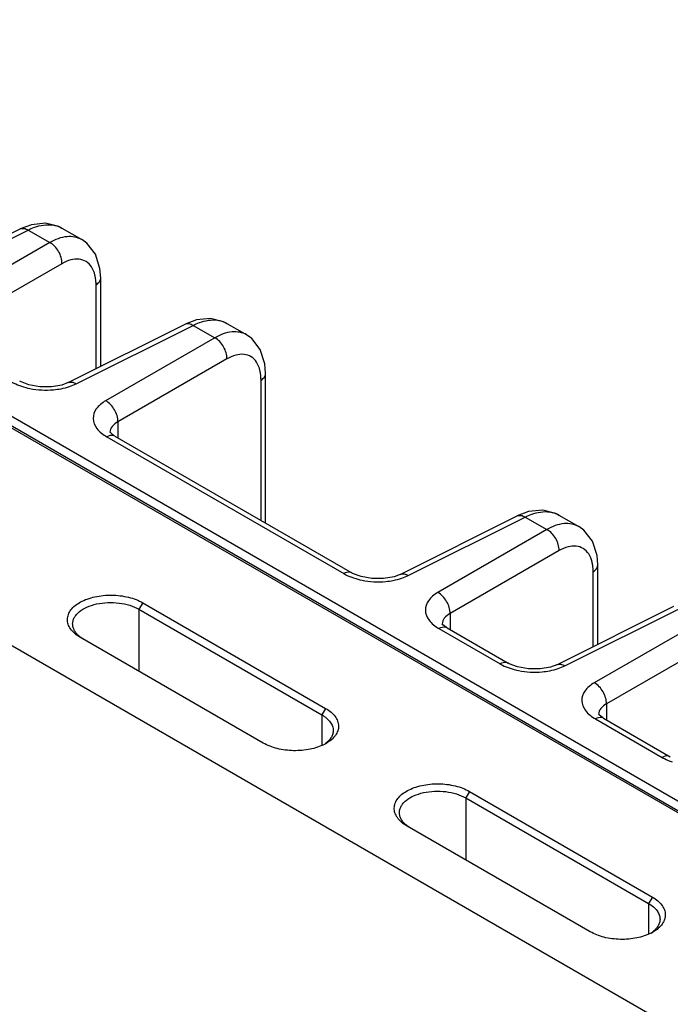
# Model space of a CAD drawing. Header units: inches. Extents: x 0 to 34, y 0 to 22.
# Tile 54 of 157: x 8.3 to 9.4, y 5.2 to 6.8. Entities that reach past the tile are written whole.
import ezdxf

# ---------------------------------------------------------------- set-up
doc = ezdxf.new("R2010")
doc.units = ezdxf.units.IN
doc.header["$LTSCALE"] = 1.87
doc.header["$MEASUREMENT"] = 0
doc.layers.get('0').update_dxf_attribs({"linetype": 'CONTINUOUS'})

msp = doc.modelspace()

# ---------------------------------------------------------------- linework, layer by layer
at = {"color": 7, "linetype": 'CONTINUOUS'}
for p, q in [((4.0513, 8.5833), (10.2445, 5.0077)), ((5.5526, 7.6965), (10.226, 4.9984)), ((5.558, 7.697), (10.2315, 4.9989)), ((9.9032, 4.8121), (5.2242, 7.5134)), ((8.2772, 6.4912), (8.2578, 6.4839)), ((8.0575, 6.3839), (8.2578, 6.4839)), ((8.0714, 6.382), (8.2717, 6.482)), ((8.2578, 6.4839), (8.2578, 6.4839)), ((8.2717, 6.482), (8.3087, 6.4606)), ((8.3293, 6.4854), (8.3633, 6.4657)), ((8.3087, 6.4606), (8.1219, 6.3528)), ((8.3295, 6.4245), (8.1427, 6.3167)), ((8.3958, 6.2487), (8.3958, 6.4)), ((8.3879, 6.2447), (8.3879, 6.3883)), ((8.5596, 6.3282), (8.5402, 6.3208)), ((8.3399, 6.2208), (8.5402, 6.3208)), ((8.3538, 6.2189), (8.5541, 6.3189)), ((8.5402, 6.3208), (8.5402, 6.3208)), ((8.5541, 6.3189), (8.5911, 6.2976)), ((8.6117, 6.3223), (8.6458, 6.3026)), ((8.5911, 6.2976), (8.4043, 6.1897)), ((8.612, 6.2614), (8.4252, 6.1536)), ((8.6703, 5.9847), (8.6703, 6.2253)), ((8.6782, 5.9801), (8.6782, 6.2369)), ((8.4252, 6.1536), (8.4252, 6.1262)), ((8.4063, 6.128), (8.8118, 5.8939)), ((8.4117, 6.1354), (8.4117, 6.1353)), ((8.4129, 6.1347), (8.4118, 6.1361)), ((8.4203, 6.1291), (8.8258, 5.8949)), ((8.9086, 5.8925), (9.1089, 5.9925)), ((8.9225, 5.8906), (9.1228, 5.9906)), ((9.1283, 5.9999), (9.1089, 5.9925)), ((9.1089, 5.9925), (9.1089, 5.9925)), ((9.1228, 5.9906), (9.1598, 5.9693)), ((9.1804, 5.994), (9.2144, 5.9743)), ((9.1598, 5.9693), (8.973, 5.8614)), ((9.1806, 5.9331), (8.9939, 5.8253)), ((9.2469, 5.773), (9.2469, 5.9086)), ((8.8258, 5.8949), (8.8258, 5.8949)), ((9.239, 5.769), (9.239, 5.897)), ((8.4677, 5.8439), (8.4612, 5.8328)), ((8.4677, 5.8439), (8.7809, 5.6631)), ((9.1765, 5.7378), (9.3768, 5.8378)), ((9.1904, 5.7359), (9.3907, 5.8359)), ((8.4612, 5.8328), (8.7744, 5.652)), ((8.4612, 5.8328), (8.4612, 5.7266)), ((8.9939, 5.8253), (8.9939, 5.7979)), ((8.9749, 5.7997), (9.0796, 5.7392)), ((8.9804, 5.807), (8.9804, 5.807)), ((8.9816, 5.8063), (8.9805, 5.8078)), ((8.989, 5.8007), (9.0937, 5.7403)), ((9.4277, 5.8146), (9.2409, 5.7068)), ((8.361, 5.7844), (8.3601, 5.785)), ((8.6742, 5.6036), (8.361, 5.7844)), ((8.3648, 5.7822), (8.3612, 5.7847)), ((9.4485, 5.7785), (9.2617, 5.6706)), ((9.0937, 5.7403), (9.0937, 5.7403)), ((9.2617, 5.6706), (9.2617, 5.6433)), ((8.7809, 5.6631), (8.7744, 5.652)), ((8.7744, 5.652), (8.7744, 5.5993)), ((9.2483, 5.6524), (9.2483, 5.6523)), ((9.2495, 5.6517), (9.2484, 5.6531)), ((9.2428, 5.645), (9.357, 5.5791)), ((9.2568, 5.6461), (9.371, 5.5802)), ((9.371, 5.5802), (9.371, 5.5802)), ((9.0272, 5.5209), (9.0207, 5.5098)), ((9.0272, 5.5209), (9.3404, 5.34)), ((9.0207, 5.5098), (9.3339, 5.3289)), ((9.0207, 5.5098), (9.0207, 5.4035)), ((8.9205, 5.4614), (8.9196, 5.4619)), ((9.2337, 5.2806), (8.9205, 5.4614)), ((8.9243, 5.4592), (8.9207, 5.4617)), ((9.3404, 5.34), (9.3339, 5.3289)), ((9.3339, 5.3289), (9.3339, 5.2763))]:
    msp.add_line(p, q, dxfattribs=at)
for points in [[(8.3293, 6.4853), (8.3239, 6.4881), (8.3015, 6.4937), (8.2772, 6.4912)], [(8.3958, 6.3999), (8.3946, 6.4161), (8.3867, 6.4409), (8.3719, 6.4596), (8.3633, 6.4657)], [(8.6118, 6.3223), (8.6063, 6.3251), (8.584, 6.3306), (8.5596, 6.3282)], [(8.6782, 6.2369), (8.677, 6.253), (8.6691, 6.2778), (8.6544, 6.2966), (8.6457, 6.3027)], [(8.3399, 6.2208), (8.3293, 6.2167), (8.3116, 6.2135), (8.2916, 6.2135), (8.2728, 6.2169), (8.2585, 6.2225), (8.2571, 6.2233)], [(8.4203, 6.1291), (8.4191, 6.1298), (8.4129, 6.1347)], [(9.1805, 5.994), (9.175, 5.9968), (9.1526, 6.0023), (9.1283, 5.9999)], [(9.2469, 5.9086), (9.2457, 5.9247), (9.2378, 5.9495), (9.223, 5.9683), (9.2144, 5.9743)], [(8.9086, 5.8925), (8.898, 5.8884), (8.8802, 5.8852), (8.8602, 5.8852), (8.8415, 5.8886), (8.8272, 5.8942), (8.8258, 5.8949)], [(8.989, 5.8007), (8.9877, 5.8015), (8.9816, 5.8063)], [(9.1765, 5.7378), (9.1659, 5.7338), (9.1481, 5.7305), (9.1281, 5.7305), (9.1094, 5.7339), (9.0951, 5.7395), (9.0937, 5.7403)], [(9.2568, 5.6461), (9.2556, 5.6468), (9.2495, 5.6517)]]:
    msp.add_lwpolyline(points, dxfattribs=at)
for centre, radius, start, end in [((8.4266, 6.1354), 0.0149, 177.4495, 179.9914), ((8.9952, 5.807), 0.0149, 177.4495, 179.9914), ((8.3915, 5.8245), 0.0501, 231.4599, 232.682), ((9.2631, 5.6524), 0.0149, 177.4495, 179.9914), ((8.7511, 5.6424), 0.0494, 304.0016, 308.0389), ((8.7462, 5.6647), 0.0712, 297.2007, 299.9906), ((8.951, 5.5015), 0.0501, 231.4599, 232.682), ((9.3106, 5.3194), 0.0494, 304.0016, 308.0389), ((9.3057, 5.3417), 0.0712, 297.2007, 299.9906)]:
    msp.add_arc(centre, radius, start, end, dxfattribs=at)
for points, knots in [([(8.2717, 6.482), (8.2752, 6.4838), (8.2882, 6.4895), (8.303, 6.4922), (8.3133, 6.4908)], [0, 0, 0, 0, 0.277606, 1, 1, 1, 1]), ([(8.2578, 6.4839), (8.2597, 6.4849), (8.2649, 6.4854), (8.2694, 6.4834), (8.2717, 6.482)], [0, 0, 0, 0, 0.452193, 1, 1, 1, 1]), ([(8.3133, 6.4908), (8.3147, 6.4906), (8.3203, 6.4895), (8.3256, 6.4875), (8.3293, 6.4854)], [0, 0, 0, 0, 0.256488, 1, 1, 1, 1]), ([(8.3633, 6.4657), (8.3559, 6.47), (8.3358, 6.4732), (8.3177, 6.4658), (8.3087, 6.4606)], [0, 0, 0, 0, 0.449967, 1, 1, 1, 1]), ([(8.3295, 6.4245), (8.3297, 6.4317), (8.3251, 6.446), (8.315, 6.4572), (8.3087, 6.4606)], [0, 0, 0, 0, 0.500001, 1, 1, 1, 1]), ([(8.3801, 6.4189), (8.3778, 6.4225), (8.3715, 6.4289), (8.3585, 6.4332), (8.3438, 6.4315), (8.3343, 6.4273), (8.3295, 6.4245)], [0, 0, 0, 0, 0.23, 0.45571, 0.706735, 1, 1, 1, 1]), ([(8.3871, 6.3993), (8.3868, 6.4012), (8.3855, 6.408), (8.3829, 6.4147), (8.3801, 6.4189)], [0, 0, 0, 0, 0.271595, 1, 1, 1, 1]), ([(8.3879, 6.3883), (8.389, 6.3891), (8.3929, 6.3918), (8.3958, 6.3966), (8.3958, 6.3999)], [0, 0, 0, 0, 0.291469, 1, 1, 1, 1]), ([(8.5541, 6.3189), (8.5577, 6.3207), (8.5707, 6.3265), (8.5855, 6.3291), (8.5957, 6.3277)], [0, 0, 0, 0, 0.277606, 1, 1, 1, 1]), ([(8.5957, 6.3277), (8.5972, 6.3275), (8.6027, 6.3265), (8.6081, 6.3244), (8.6117, 6.3223)], [0, 0, 0, 0, 0.256488, 1, 1, 1, 1]), ([(8.5402, 6.3208), (8.5422, 6.3218), (8.5473, 6.3224), (8.5519, 6.3203), (8.5541, 6.3189)], [0, 0, 0, 0, 0.452193, 1, 1, 1, 1]), ([(8.6457, 6.3027), (8.6384, 6.3069), (8.6183, 6.3101), (8.6002, 6.3027), (8.5911, 6.2976)], [0, 0, 0, 0, 0.449967, 1, 1, 1, 1]), ([(8.612, 6.2614), (8.6122, 6.2686), (8.6075, 6.2829), (8.5974, 6.2942), (8.5911, 6.2976)], [0, 0, 0, 0, 0.500001, 1, 1, 1, 1]), ([(8.6626, 6.2559), (8.6602, 6.2595), (8.654, 6.2659), (8.6409, 6.2701), (8.6262, 6.2684), (8.6167, 6.2642), (8.612, 6.2614)], [0, 0, 0, 0, 0.23, 0.45571, 0.706735, 1, 1, 1, 1]), ([(8.6696, 6.2362), (8.6693, 6.2381), (8.668, 6.2449), (8.6654, 6.2516), (8.6626, 6.2559)], [0, 0, 0, 0, 0.27161, 1, 1, 1, 1]), ([(8.2431, 6.2222), (8.2444, 6.2215), (8.2499, 6.2185), (8.2557, 6.2161), (8.2603, 6.2146)], [0, 0, 0, 0, 0.238874, 1, 1, 1, 1]), ([(8.3399, 6.2208), (8.3419, 6.2218), (8.347, 6.2223), (8.3516, 6.2203), (8.3538, 6.2189)], [0, 0, 0, 0, 0.452184, 1, 1, 1, 1]), ([(8.6703, 6.2253), (8.6715, 6.226), (8.6753, 6.2288), (8.6782, 6.2335), (8.6782, 6.2369)], [0, 0, 0, 0, 0.291469, 1, 1, 1, 1]), ([(8.2747, 6.2108), (8.2879, 6.2081), (8.3061, 6.2071), (8.3238, 6.2096), (8.3281, 6.2104)], [0, 0, 0, 0, 0.753743, 1, 1, 1, 1]), ([(8.4043, 6.1897), (8.3982, 6.1862), (8.3875, 6.178), (8.3806, 6.1589), (8.3889, 6.14), (8.3998, 6.1317), (8.4063, 6.128)], [0, 0, 0, 0, 0.270831, 0.491312, 0.717615, 1, 1, 1, 1]), ([(8.4252, 6.1536), (8.4254, 6.1608), (8.4207, 6.1751), (8.4107, 6.1863), (8.4043, 6.1897)], [0, 0, 0, 0, 0.500001, 1, 1, 1, 1]), ([(8.4252, 6.1536), (8.4215, 6.1516), (8.4152, 6.1469), (8.4119, 6.1394), (8.4117, 6.136)], [0, 0, 0, 0, 0.551995, 1, 1, 1, 1]), ([(8.4203, 6.1291), (8.4194, 6.1296), (8.4148, 6.1313), (8.4096, 6.1298), (8.4063, 6.128)], [0, 0, 0, 0, 0.222728, 1, 1, 1, 1]), ([(9.1089, 5.9925), (9.1108, 5.9935), (9.116, 5.994), (9.1205, 5.992), (9.1228, 5.9906)], [0, 0, 0, 0, 0.452193, 1, 1, 1, 1]), ([(9.1228, 5.9906), (9.1263, 5.9924), (9.1394, 5.9982), (9.1542, 6.0008), (9.1644, 5.9994)], [0, 0, 0, 0, 0.277606, 1, 1, 1, 1]), ([(9.1644, 5.9994), (9.1658, 5.9992), (9.1714, 5.9982), (9.1768, 5.9961), (9.1804, 5.994)], [0, 0, 0, 0, 0.256488, 1, 1, 1, 1]), ([(9.2144, 5.9743), (9.207, 5.9786), (9.1869, 5.9818), (9.1688, 5.9744), (9.1598, 5.9693)], [0, 0, 0, 0, 0.449967, 1, 1, 1, 1]), ([(9.1806, 5.9331), (9.1808, 5.9403), (9.1762, 5.9546), (9.1661, 5.9658), (9.1598, 5.9693)], [0, 0, 0, 0, 0.500001, 1, 1, 1, 1]), ([(9.2313, 5.9275), (9.2289, 5.9312), (9.2227, 5.9375), (9.2096, 5.9418), (9.1949, 5.9401), (9.1854, 5.9359), (9.1806, 5.9331)], [0, 0, 0, 0, 0.23, 0.45571, 0.706735, 1, 1, 1, 1]), ([(9.2382, 5.9079), (9.2379, 5.9098), (9.2367, 5.9166), (9.2341, 5.9233), (9.2313, 5.9275)], [0, 0, 0, 0, 0.271595, 1, 1, 1, 1]), ([(9.239, 5.897), (9.2402, 5.8977), (9.244, 5.9005), (9.2469, 5.9052), (9.2469, 5.9086)], [0, 0, 0, 0, 0.291469, 1, 1, 1, 1]), ([(8.8258, 5.8949), (8.8249, 5.8955), (8.8203, 5.8972), (8.8151, 5.8957), (8.8118, 5.8939)], [0, 0, 0, 0, 0.222739, 1, 1, 1, 1]), ([(8.8118, 5.8939), (8.8131, 5.8931), (8.8186, 5.8902), (8.8244, 5.8878), (8.8289, 5.8863)], [0, 0, 0, 0, 0.238874, 1, 1, 1, 1]), ([(8.9086, 5.8925), (8.9106, 5.8935), (8.9157, 5.894), (8.9203, 5.892), (8.9225, 5.8906)], [0, 0, 0, 0, 0.452184, 1, 1, 1, 1]), ([(8.8433, 5.8824), (8.8565, 5.8798), (8.8747, 5.8788), (8.8925, 5.8813), (8.8968, 5.8821)], [0, 0, 0, 0, 0.753743, 1, 1, 1, 1]), ([(8.3601, 5.785), (8.3569, 5.7869), (8.351, 5.791), (8.3441, 5.7985), (8.3398, 5.8068), (8.3384, 5.8155), (8.3402, 5.8241), (8.3448, 5.8322), (8.3521, 5.8395), (8.3617, 5.8457), (8.3731, 5.8507), (8.3908, 5.8557), (8.4147, 5.858), (8.4386, 5.8551), (8.4562, 5.8497), (8.4641, 5.846), (8.4677, 5.8439)], [0, 0, 0, 0, 0.059763, 0.113537, 0.161619, 0.206448, 0.251384, 0.299676, 0.353597, 0.414055, 0.480866, 0.553057, 0.706959, 0.860948, 0.933459, 1, 1, 1, 1]), ([(8.973, 5.8614), (8.9668, 5.8579), (8.9562, 5.8497), (8.9493, 5.8306), (8.9575, 5.8117), (8.9685, 5.8034), (8.9749, 5.7997)], [0, 0, 0, 0, 0.270831, 0.491312, 0.717615, 1, 1, 1, 1]), ([(8.9939, 5.8253), (8.9941, 5.8325), (8.9894, 5.8468), (8.9793, 5.858), (8.973, 5.8614)], [0, 0, 0, 0, 0.500001, 1, 1, 1, 1]), ([(8.3478, 5.8075), (8.3478, 5.8093), (8.3483, 5.8131), (8.3505, 5.8186), (8.3542, 5.8238), (8.361, 5.8304), (8.3726, 5.8372), (8.3892, 5.8424), (8.4079, 5.8448), (8.4271, 5.844), (8.4452, 5.8402), (8.4563, 5.8356), (8.4612, 5.8328)], [0, 0, 0, 0, 0.042224, 0.08617, 0.133378, 0.18484, 0.301554, 0.435303, 0.58023, 0.728274, 0.871012, 1, 1, 1, 1]), ([(8.9939, 5.8253), (8.9902, 5.8232), (8.9838, 5.8186), (8.9806, 5.8111), (8.9804, 5.8077)], [0, 0, 0, 0, 0.551995, 1, 1, 1, 1]), ([(8.3603, 5.7854), (8.3584, 5.7869), (8.3549, 5.7901), (8.3509, 5.7956), (8.3484, 5.8015), (8.3478, 5.8055), (8.3478, 5.8075)], [0, 0, 0, 0, 0.281767, 0.53883, 0.775126, 1, 1, 1, 1]), ([(8.989, 5.8007), (8.988, 5.8013), (8.9834, 5.803), (8.9782, 5.8015), (8.9749, 5.7997)], [0, 0, 0, 0, 0.222728, 1, 1, 1, 1]), ([(9.0937, 5.7403), (9.0928, 5.7408), (9.0881, 5.7425), (9.0829, 5.741), (9.0796, 5.7392)], [0, 0, 0, 0, 0.222739, 1, 1, 1, 1]), ([(9.0796, 5.7392), (9.0809, 5.7385), (9.0865, 5.7355), (9.0923, 5.7331), (9.0968, 5.7316)], [0, 0, 0, 0, 0.238874, 1, 1, 1, 1]), ([(9.1765, 5.7378), (9.1784, 5.7388), (9.1836, 5.7394), (9.1881, 5.7373), (9.1904, 5.7359)], [0, 0, 0, 0, 0.452184, 1, 1, 1, 1]), ([(9.1112, 5.7278), (9.1244, 5.7251), (9.1426, 5.7242), (9.1603, 5.7266), (9.1647, 5.7275)], [0, 0, 0, 0, 0.753743, 1, 1, 1, 1]), ([(9.2409, 5.7068), (9.2347, 5.7032), (9.2241, 5.6951), (9.2171, 5.6759), (9.2254, 5.657), (9.2364, 5.6487), (9.2428, 5.645)], [0, 0, 0, 0, 0.270831, 0.491312, 0.717615, 1, 1, 1, 1]), ([(9.2618, 5.6706), (9.262, 5.6778), (9.2573, 5.6921), (9.2472, 5.7034), (9.2409, 5.7068)], [0, 0, 0, 0, 0.500001, 1, 1, 1, 1]), ([(9.2617, 5.6706), (9.2581, 5.6686), (9.2517, 5.664), (9.2484, 5.6565), (9.2483, 5.6531)], [0, 0, 0, 0, 0.551995, 1, 1, 1, 1]), ([(8.7744, 5.652), (8.7773, 5.6503), (8.7826, 5.6467), (8.7889, 5.6401), (8.7929, 5.6328), (8.7939, 5.6276), (8.7939, 5.6251)], [0, 0, 0, 0, 0.290007, 0.551143, 0.784075, 1, 1, 1, 1]), ([(8.7809, 5.6631), (8.7841, 5.6612), (8.7901, 5.6571), (8.7972, 5.6498), (8.8018, 5.6416), (8.8035, 5.633), (8.8021, 5.6244), (8.7978, 5.6162), (8.7908, 5.6089), (8.785, 5.6049), (8.7818, 5.6031)], [0, 0, 0, 0, 0.145784, 0.277312, 0.394839, 0.503729, 0.611951, 0.727401, 0.855896, 1, 1, 1, 1]), ([(9.2568, 5.6461), (9.2559, 5.6466), (9.2513, 5.6483), (9.2461, 5.6468), (9.2428, 5.645)], [0, 0, 0, 0, 0.222728, 1, 1, 1, 1]), ([(8.7939, 5.6251), (8.7939, 5.6232), (8.7933, 5.6192), (8.7908, 5.6135), (8.7869, 5.6081), (8.7834, 5.605), (8.7815, 5.6035)], [0, 0, 0, 0, 0.226687, 0.463562, 0.719523, 1, 1, 1, 1]), ([(8.7788, 5.6014), (8.7711, 5.5975), (8.7537, 5.5919), (8.726, 5.5896), (8.6986, 5.593), (8.6816, 5.5993), (8.6742, 5.6036)], [0, 0, 0, 0, 0.238802, 0.501796, 0.76391, 1, 1, 1, 1]), ([(9.371, 5.5802), (9.3701, 5.5807), (9.3655, 5.5824), (9.3603, 5.5809), (9.357, 5.5791)], [0, 0, 0, 0, 0.222739, 1, 1, 1, 1]), ([(9.357, 5.5791), (9.3583, 5.5784), (9.3638, 5.5754), (9.3696, 5.573), (9.3741, 5.5715)], [0, 0, 0, 0, 0.238874, 1, 1, 1, 1]), ([(8.9196, 5.4619), (8.9164, 5.4639), (8.9105, 5.468), (8.9036, 5.4755), (8.8993, 5.4837), (8.8979, 5.4924), (8.8997, 5.5011), (8.9043, 5.5092), (8.9116, 5.5164), (8.9212, 5.5227), (8.9326, 5.5277), (8.9503, 5.5327), (8.9742, 5.5349), (8.9981, 5.5321), (9.0157, 5.5266), (9.0236, 5.5229), (9.0272, 5.5209)], [0, 0, 0, 0, 0.059763, 0.113537, 0.161619, 0.206448, 0.251384, 0.299676, 0.353597, 0.414055, 0.480866, 0.553057, 0.706959, 0.860948, 0.933459, 1, 1, 1, 1]), ([(8.9073, 5.4845), (8.9073, 5.4863), (8.9078, 5.4901), (8.91, 5.4956), (8.9137, 5.5008), (8.9205, 5.5074), (8.9321, 5.5141), (8.9487, 5.5194), (8.9674, 5.5217), (8.9866, 5.521), (9.0047, 5.5172), (9.0158, 5.5126), (9.0207, 5.5098)], [0, 0, 0, 0, 0.042224, 0.08617, 0.133378, 0.18484, 0.301554, 0.435303, 0.58023, 0.728274, 0.871012, 1, 1, 1, 1]), ([(8.9198, 5.4623), (8.9179, 5.4639), (8.9144, 5.4671), (8.9104, 5.4726), (8.9079, 5.4784), (8.9073, 5.4825), (8.9073, 5.4845)], [0, 0, 0, 0, 0.281767, 0.53883, 0.775126, 1, 1, 1, 1]), ([(9.3339, 5.3289), (9.3368, 5.3273), (9.3421, 5.3236), (9.3484, 5.3171), (9.3524, 5.3098), (9.3534, 5.3046), (9.3534, 5.3021)], [0, 0, 0, 0, 0.290007, 0.551143, 0.784075, 1, 1, 1, 1]), ([(9.3404, 5.34), (9.3436, 5.3382), (9.3496, 5.3341), (9.3567, 5.3267), (9.3613, 5.3186), (9.363, 5.31), (9.3616, 5.3014), (9.3573, 5.2932), (9.3504, 5.2859), (9.3445, 5.2819), (9.3413, 5.28)], [0, 0, 0, 0, 0.145784, 0.277312, 0.394839, 0.503729, 0.611951, 0.727401, 0.855896, 1, 1, 1, 1]), ([(9.3534, 5.3021), (9.3534, 5.3002), (9.3528, 5.2962), (9.3503, 5.2904), (9.3464, 5.2851), (9.3429, 5.2819), (9.341, 5.2805)], [0, 0, 0, 0, 0.226687, 0.463562, 0.719523, 1, 1, 1, 1]), ([(9.3383, 5.2784), (9.3306, 5.2744), (9.3132, 5.2688), (9.2855, 5.2665), (9.2581, 5.27), (9.2411, 5.2763), (9.2337, 5.2806)], [0, 0, 0, 0, 0.238802, 0.501796, 0.76391, 1, 1, 1, 1])]:
    msp.add_open_spline(points, degree=3, knots=knots, dxfattribs=at)
for points in [[(8.3879, 6.3883), (8.3879, 6.392), (8.3876, 6.3957), (8.3871, 6.3993)], [(8.6703, 6.2253), (8.6703, 6.2289), (8.6701, 6.2326), (8.6696, 6.2362)], [(8.2603, 6.2146), (8.265, 6.213), (8.2698, 6.2117), (8.2747, 6.2108)], [(8.3281, 6.2104), (8.333, 6.2114), (8.3379, 6.2126), (8.3426, 6.2142)], [(8.3426, 6.2142), (8.3465, 6.2155), (8.3502, 6.2171), (8.3538, 6.2189)], [(9.239, 5.897), (9.239, 5.9006), (9.2387, 5.9043), (9.2382, 5.9079)], [(8.8289, 5.8863), (8.8336, 5.8847), (8.8385, 5.8834), (8.8433, 5.8824)], [(8.8968, 5.8821), (8.9017, 5.8831), (8.9065, 5.8843), (8.9113, 5.8859)], [(8.9113, 5.8859), (8.9151, 5.8872), (8.9189, 5.8888), (8.9225, 5.8906)], [(9.1792, 5.7313), (9.183, 5.7326), (9.1868, 5.7341), (9.1904, 5.7359)], [(9.0968, 5.7316), (9.1015, 5.73), (9.1063, 5.7288), (9.1112, 5.7278)], [(9.1647, 5.7275), (9.1696, 5.7284), (9.1744, 5.7297), (9.1792, 5.7313)]]:
    msp.add_open_spline(points, degree=3, dxfattribs=at)

doc.saveas('drawing.dxf')
